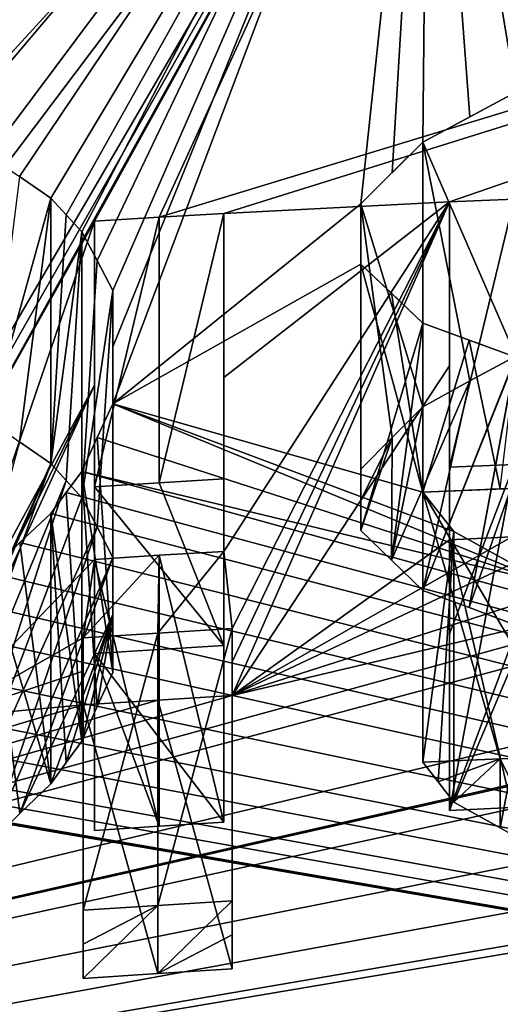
# Model space of a CAD drawing. Header units: millimetres. Extents: x -94 to 254, y 0 to 980.
# Tile 85 of 256: x -2.437 to -1.469, y 857.975 to 859.96. Entities that reach past the tile are written whole.
import ezdxf

# ---------------------------------------------------------------- set-up
doc = ezdxf.new("R2010")
doc.units = ezdxf.units.MM
doc.header["$LTSCALE"] = 65.185185
for name, color, linetype in [('5371', 7, 'CONTINUOUS'), ('5372', 7, 'CONTINUOUS'), ('5415', 7, 'CONTINUOUS'), ('5417', 7, 'CONTINUOUS'), ('5821', 7, 'CONTINUOUS'), ('5826', 7, 'CONTINUOUS'), ('5828', 7, 'CONTINUOUS'), ('5836', 7, 'CONTINUOUS'), ('5860', 7, 'CONTINUOUS'), ('5864', 7, 'CONTINUOUS'), ('5933', 7, 'CONTINUOUS'), ('5934', 7, 'CONTINUOUS'), ('5935', 7, 'CONTINUOUS'), ('5936', 7, 'CONTINUOUS'), ('5937', 7, 'CONTINUOUS'), ('5938', 7, 'CONTINUOUS'), ('5939', 7, 'CONTINUOUS'), ('5940', 7, 'CONTINUOUS'), ('5941', 7, 'CONTINUOUS'), ('5942', 7, 'CONTINUOUS'), ('5956', 7, 'CONTINUOUS'), ('6048', 7, 'CONTINUOUS'), ('6064', 7, 'CONTINUOUS'), ('6065', 7, 'CONTINUOUS'), ('6066', 7, 'CONTINUOUS'), ('6084', 7, 'CONTINUOUS'), ('6085', 7, 'CONTINUOUS'), ('6086', 7, 'CONTINUOUS'), ('6087', 7, 'CONTINUOUS'), ('6108', 7, 'CONTINUOUS'), ('6109', 7, 'CONTINUOUS'), ('6110', 7, 'CONTINUOUS'), ('6111', 7, 'CONTINUOUS'), ('6131', 7, 'CONTINUOUS'), ('6132', 7, 'CONTINUOUS'), ('6133', 7, 'CONTINUOUS'), ('6161', 7, 'CONTINUOUS'), ('6162', 7, 'CONTINUOUS'), ('6163', 7, 'CONTINUOUS'), ('6168', 7, 'CONTINUOUS'), ('6169', 7, 'CONTINUOUS')]:
    doc.layers.add(name, color=color, linetype=linetype)

msp = doc.modelspace()

# ---------------------------------------------------------------- linework, layer by layer
at = {"layer": '5371', "color": 7, "linetype": 'CONTINUOUS', "true_color": 0xe0f2ff}
for points in [[(-3.8112, 865.4265, -7.9301), (-3.6909, 865.5131, -7.9324), (6.62, 849.9738, -7.5255), (-3.8112, 865.4265, -7.9301)], [(6.62, 849.9738, -7.5255), (-3.6909, 865.5131, -7.9324), (6.62, 865.5131, -7.9324), (6.62, 849.9738, -7.5255)], [(-3.4065, 849.9738, -7.5255), (-3.8112, 865.4265, -7.9301), (6.62, 849.9738, -7.5255), (-3.4065, 849.9738, -7.5255)]]:
    msp.add_3dface(points, dxfattribs=at)
at = {"layer": '5372', "color": 7, "linetype": 'CONTINUOUS', "true_color": 0xe0f2ff}
for points in [[(-3.4065, 849.9738, 7.5255), (6.62, 865.5131, 7.9324), (-3.8112, 865.4265, 7.9301), (-3.4065, 849.9738, 7.5255)], [(6.62, 849.9738, 7.5255), (6.62, 865.5131, 7.9324), (-3.4065, 849.9738, 7.5255), (6.62, 849.9738, 7.5255)]]:
    msp.add_3dface(points, dxfattribs=at)
at = {"layer": '5415', "color": 7, "linetype": 'CONTINUOUS', "true_color": 0xe0f2ff}
for points in [[(-3.53, 865.5, 5), (-3.2795, 865.5, 5), (6.77, 849.5, 5), (-3.53, 865.5, 5)], [(-3.53, 849.5, 5), (-3.53, 865.5, 5), (6.77, 849.5, 5), (-3.53, 849.5, 5)], [(-3.2795, 865.5, 5), (6.5195, 865.5, 5), (6.77, 849.5, 5), (-3.2795, 865.5, 5)]]:
    msp.add_3dface(points, dxfattribs=at)
at = {"layer": '5417', "color": 7, "linetype": 'CONTINUOUS', "true_color": 0xe0f2ff}
for points in [[(-3.2795, 865.5, -5), (-3.53, 849.5, -5), (6.5195, 865.5, -5), (-3.2795, 865.5, -5)], [(6.5195, 865.5, -5), (-3.53, 849.5, -5), (6.77, 865.5, -5), (6.5195, 865.5, -5)], [(6.77, 865.5, -5), (-3.53, 849.5, -5), (6.77, 849.5, -5), (6.77, 865.5, -5)]]:
    msp.add_3dface(points, dxfattribs=at)
at = {"layer": '5821', "color": 7, "linetype": 'CONTINUOUS', "true_color": 0xe6e6e6}
for points in [[(-5.3259, 862.3122, 9.3472), (-3.8184, 857.4489, 21.18), (-1.6329, 862.6476, 9.3472), (-5.3259, 862.3122, 9.3472)], [(-5.2246, 862.3262, -9.3472), (-1.572, 862.6501, -9.3472), (-3.8184, 857.4489, -21.18), (-5.2246, 862.3262, -9.3472)], [(-3.8184, 857.4489, -21.18), (-1.572, 862.6501, -9.3472), (3.6721, 857.4489, -21.2059), (-3.8184, 857.4489, -21.18)], [(-3.8184, 857.4489, 21.18), (3.6721, 857.4489, 21.2059), (-1.6329, 862.6476, 9.3472), (-3.8184, 857.4489, 21.18)], [(-1.6329, 862.6476, 9.3472), (3.6721, 857.4489, 21.2059), (2.0857, 862.6257, 9.3472), (-1.6329, 862.6476, 9.3472)], [(-1.572, 862.6501, -9.3472), (2.0865, 862.6256, -9.3472), (3.6721, 857.4489, -21.2059), (-1.572, 862.6501, -9.3472)]]:
    msp.add_3dface(points, dxfattribs=at)
at = {"layer": '5826', "color": 7, "linetype": 'CONTINUOUS', "true_color": 0xe6e6e6}
msp.add_3dface([(10.1, 861.1331, 9.1), (10.1, 859.6935, 9.1), (-3.2103, 860.9613, 9.1), (10.1, 861.1331, 9.1)], dxfattribs=at)
at = {"layer": '5828', "color": 7, "linetype": 'CONTINUOUS', "true_color": 0xe6e6e6}
for points in [[(10.1, 859.6935, -9.1), (-3.1937, 862.3545, -9.1), (-3.2103, 860.9613, -9.1), (10.1, 859.6935, -9.1)], [(10.1, 861.1331, -9.1), (-3.1937, 862.3545, -9.1), (10.1, 859.6935, -9.1), (10.1, 861.1331, -9.1)]]:
    msp.add_3dface(points, dxfattribs=at)
at = {"layer": '5836', "color": 7, "linetype": 'CONTINUOUS', "true_color": 0xe6e6e6}
for points in [[(-1.5562, 860.8742, 9.2512), (-7.2862, 857.0928, 17.2706), (-5.1705, 860.5416, 9.2512), (-1.5562, 860.8742, 9.2512)], [(-7.2862, 857.0928, 17.2706), (-1.5562, 860.8742, 9.2512), (-3.6328, 859.4408, 13.3417), (-7.2862, 857.0928, 17.2706)], [(-1.6136, 860.8717, -9.2512), (-5.2664, 860.5278, -9.2512), (-2.6875, 859.7411, -12.7553), (-1.6136, 860.8717, -9.2512)], [(-3.6328, 859.4408, 13.3417), (-1.5562, 860.8742, 9.2512), (-3.5015, 859.4541, 13.3417), (-3.6328, 859.4408, 13.3417)], [(-3.5015, 859.4541, 13.3417), (-1.5562, 860.8742, 9.2512), (-3.37, 859.4669, 13.3417), (-3.5015, 859.4541, 13.3417)], [(-3.37, 859.4669, 13.3417), (-1.5562, 860.8742, 9.2512), (-3.37, 859.1974, 14.0342), (-3.37, 859.4669, 13.3417)], [(-3.37, 859.1974, 14.0342), (-1.5562, 860.8742, 9.2512), (-3.37, 858.8938, 14.7695), (-3.37, 859.1974, 14.0342)], [(-3.37, 858.8938, 14.7695), (-1.5562, 860.8742, 9.2512), (-3.0236, 858.9257, 14.7695), (-3.37, 858.8938, 14.7695)], [(-3.0236, 858.9257, 14.7695), (-1.5562, 860.8742, 9.2512), (-2.6763, 858.9541, 14.7695), (-3.0236, 858.9257, 14.7695)], [(-2.5939, 859.7136, -12.8509), (-1.6136, 860.8717, -9.2512), (-2.6875, 859.7411, -12.7553), (-2.5939, 859.7136, -12.8509)], [(-2.6763, 858.9541, 14.7695), (-1.5562, 860.8742, 9.2512), (-2.6763, 858.9067, 14.8808), (-2.6763, 858.9541, 14.7695)], [(-2.6763, 858.9067, 14.8808), (-1.5562, 860.8742, 9.2512), (-2.6763, 858.8589, 14.9919), (-2.6763, 858.9067, 14.8808)], [(-2.6763, 858.8589, 14.9919), (-1.5562, 860.8742, 9.2512), (-2.2869, 859.5535, 13.3417), (-2.6763, 858.8589, 14.9919)], [(-2.5, 859.6856, -12.9468), (-1.6136, 860.8717, -9.2512), (-2.5939, 859.7136, -12.8509), (-2.5, 859.6856, -12.9468)], [(-2.4379, 859.6434, -13.0737), (-1.6136, 860.8717, -9.2512), (-2.5, 859.6856, -12.9468), (-2.4379, 859.6434, -13.0737)], [(-2.375, 859.6001, -13.2021), (-1.6136, 860.8717, -9.2512), (-2.4379, 859.6434, -13.0737), (-2.375, 859.6001, -13.2021)], [(-2.3439, 859.5665, -13.2973), (-1.6136, 860.8717, -9.2512), (-2.375, 859.6001, -13.2021), (-2.3439, 859.5665, -13.2973)], [(-2.3125, 859.5323, -13.3936), (-1.6136, 860.8717, -9.2512), (-2.3439, 859.5665, -13.2973), (-2.3125, 859.5323, -13.3936)], [(-2.2816, 859.4741, -13.5516), (-1.6136, 860.8717, -9.2512), (-2.3125, 859.5323, -13.3936), (-2.2816, 859.4741, -13.5516)], [(-2.2869, 859.5535, 13.3417), (-1.5562, 860.8742, 9.2512), (-2.1566, 859.5617, 13.3417), (-2.2869, 859.5535, 13.3417)], [(-2.25, 859.4138, -13.7128), (-1.6136, 860.8717, -9.2512), (-2.2816, 859.4741, -13.5516), (-2.25, 859.4138, -13.7128)], [(-1.75, 859.5887, -13.3298), (-1.6136, 860.8717, -9.2512), (-2.25, 859.185, -14.2872), (-1.75, 859.5887, -13.3298)], [(-2.25, 859.185, -14.2872), (-1.6136, 860.8717, -9.2512), (-2.25, 859.3006, -14.0005), (-2.25, 859.185, -14.2872)], [(-2.25, 859.3006, -14.0005), (-1.6136, 860.8717, -9.2512), (-2.25, 859.4138, -13.7128), (-2.25, 859.3006, -14.0005)], [(-1.5562, 860.8742, 9.2512), (2.0654, 860.8491, 9.2512), (-2.1566, 859.5617, 13.3417), (-1.5562, 860.8742, 9.2512)], [(-1.687, 859.6518, -13.1689), (-1.6136, 860.8717, -9.2512), (-1.75, 859.5887, -13.3298), (-1.687, 859.6518, -13.1689)], [(-1.625, 859.713, -13.0106), (-1.6136, 860.8717, -9.2512), (-1.687, 859.6518, -13.1689), (-1.625, 859.713, -13.0106)], [(-1.5304, 859.7641, -12.8818), (-1.6136, 860.8717, -9.2512), (-1.625, 859.713, -13.0106), (-1.5304, 859.7641, -12.8818)], [(2.0644, 860.8491, -9.2512), (-1.6136, 860.8717, -9.2512), (2.625, 859.8138, -12.5638), (2.0644, 860.8491, -9.2512)], [(2.625, 859.8138, -12.5638), (-1.6136, 860.8717, -9.2512), (2.4687, 859.8362, -12.5319), (2.625, 859.8138, -12.5638)], [(2.4687, 859.8362, -12.5319), (-1.6136, 860.8717, -9.2512), (2.3125, 859.8579, -12.5), (2.4687, 859.8362, -12.5319)], [(2.3125, 859.8579, -12.5), (-1.6136, 860.8717, -9.2512), (2.1251, 859.8695, -12.5), (2.3125, 859.8579, -12.5)], [(2.1251, 859.8695, -12.5), (-1.6136, 860.8717, -9.2512), (1.9375, 859.8802, -12.5), (2.1251, 859.8695, -12.5)], [(1.9375, 859.8802, -12.5), (-1.6136, 860.8717, -9.2512), (1.7812, 859.8771, -12.5319), (1.9375, 859.8802, -12.5)], [(1.7812, 859.8771, -12.5319), (-1.6136, 860.8717, -9.2512), (1.625, 859.8734, -12.5638), (1.7812, 859.8771, -12.5319)], [(1.625, 859.8734, -12.5638), (-1.6136, 860.8717, -9.2512), (1.4688, 859.8463, -12.6595), (1.625, 859.8734, -12.5638)], [(1.4688, 859.8463, -12.6595), (-1.6136, 860.8717, -9.2512), (1.3125, 859.8183, -12.7553), (1.4688, 859.8463, -12.6595)], [(1.3125, 859.8183, -12.7553), (-1.6136, 860.8717, -9.2512), (1.219, 859.7873, -12.8508), (1.3125, 859.8183, -12.7553)], [(1.219, 859.7873, -12.8508), (-1.6136, 860.8717, -9.2512), (1.125, 859.7556, -12.9468), (1.219, 859.7873, -12.8508)], [(1.125, 859.7556, -12.9468), (-1.6136, 860.8717, -9.2512), (1.0632, 859.6997, -13.1047), (1.125, 859.7556, -12.9468)], [(1.0632, 859.6997, -13.1047), (-1.6136, 860.8717, -9.2512), (1, 859.6417, -13.266), (1.0632, 859.6997, -13.1047)], [(1, 859.6417, -13.266), (-1.6136, 860.8717, -9.2512), (1, 859.6057, -13.3618), (1, 859.6417, -13.266)], [(1, 859.6057, -13.3618), (-1.6136, 860.8717, -9.2512), (1, 859.5695, -13.4574), (1, 859.6057, -13.3618)], [(1, 859.5695, -13.4574), (-1.6136, 860.8717, -9.2512), (0.218, 859.7962, -12.882), (1, 859.5695, -13.4574)], [(0.218, 859.7962, -12.882), (-1.6136, 860.8717, -9.2512), (0.125, 859.8422, -12.7553), (0.218, 859.7962, -12.882)], [(0.125, 859.8422, -12.7553), (-1.6136, 860.8717, -9.2512), (-0.0315, 859.8766, -12.6594), (0.125, 859.8422, -12.7553)], [(-0.0315, 859.8766, -12.6594), (-1.6136, 860.8717, -9.2512), (-0.1875, 859.9098, -12.5638), (-0.0315, 859.8766, -12.6594)], [(-0.1875, 859.9098, -12.5638), (-1.6136, 860.8717, -9.2512), (-0.3437, 859.9199, -12.5319), (-0.1875, 859.9098, -12.5638)], [(-0.3437, 859.9199, -12.5319), (-1.6136, 860.8717, -9.2512), (-0.5, 859.9292, -12.5), (-0.3437, 859.9199, -12.5319)], [(-0.5, 859.9292, -12.5), (-1.6136, 860.8717, -9.2512), (-0.6563, 859.9267, -12.5), (-0.5, 859.9292, -12.5)], [(-0.6563, 859.9267, -12.5), (-1.6136, 860.8717, -9.2512), (-0.8125, 859.9235, -12.5), (-0.6563, 859.9267, -12.5)], [(-0.8125, 859.9235, -12.5), (-1.6136, 860.8717, -9.2512), (-0.9688, 859.9084, -12.5319), (-0.8125, 859.9235, -12.5)], [(-0.9688, 859.9084, -12.5319), (-1.6136, 860.8717, -9.2512), (-1.125, 859.8926, -12.5638), (-0.9688, 859.9084, -12.5319)], [(-1.125, 859.8926, -12.5638), (-1.6136, 860.8717, -9.2512), (-1.2807, 859.8537, -12.6593), (-1.125, 859.8926, -12.5638)], [(-1.2807, 859.8537, -12.6593), (-1.6136, 860.8717, -9.2512), (-1.4375, 859.8135, -12.7553), (-1.2807, 859.8537, -12.6593)], [(-1.4375, 859.8135, -12.7553), (-1.6136, 860.8717, -9.2512), (-1.5304, 859.7641, -12.8818), (-1.4375, 859.8135, -12.7553)], [(-2.1566, 859.5617, 13.3417), (2.0654, 860.8491, 9.2512), (-2.0263, 859.5694, 13.3417), (-2.1566, 859.5617, 13.3417)], [(-2.0263, 859.5694, 13.3417), (2.0654, 860.8491, 9.2512), (-1.5709, 859.5926, 13.3415), (-2.0263, 859.5694, 13.3417)], [(-1.5709, 859.5926, 13.3415), (2.0654, 860.8491, 9.2512), (-1.4406, 859.5982, 13.3415), (-1.5709, 859.5926, 13.3415)], [(-1.75, 859.4669, -13.6489), (-1.75, 859.5887, -13.3298), (-2.25, 859.185, -14.2872), (-1.75, 859.4669, -13.6489)], [(-2.0092, 858.732, 15.3843), (-2.0263, 858.8878, 15.027), (-1.5709, 859.5926, 13.3415), (-2.0092, 858.732, 15.3843)], [(-2.0263, 859.2387, 14.1885), (-2.0263, 859.5694, 13.3417), (-1.5709, 859.5926, 13.3415), (-2.0263, 859.2387, 14.1885)], [(-2.0263, 858.8878, 15.027), (-2.0263, 859.2387, 14.1885), (-1.5709, 859.5926, 13.3415), (-2.0263, 858.8878, 15.027)], [(-2.0092, 858.5969, 15.6843), (-2.0092, 858.6648, 15.5344), (-1.5709, 859.5926, 13.3415), (-2.0092, 858.5969, 15.6843)], [(-1.5709, 859.2622, 14.1882), (-2.0092, 858.5969, 15.6843), (-1.5709, 859.5926, 13.3415), (-1.5709, 859.2622, 14.1882)], [(-2.0092, 858.6648, 15.5344), (-2.0092, 858.732, 15.3843), (-1.5709, 859.5926, 13.3415), (-2.0092, 858.6648, 15.5344)], [(-2.5933, 858.6569, 15.4651), (-2.6763, 858.8589, 14.9919), (-2.2869, 859.5535, 13.3417), (-2.5933, 858.6569, 15.4651)], [(-2.2869, 859.2227, 14.1885), (-2.5933, 858.6569, 15.4651), (-2.2869, 859.5535, 13.3417), (-2.2869, 859.2227, 14.1885)], [(-1.625, 859.0071, -14.7979), (-1.75, 859.4669, -13.6489), (-2.25, 859.185, -14.2872), (-1.625, 859.0071, -14.7979)], [(-1.75, 859.4669, -13.6489), (-1.625, 859.0071, -14.7979), (-1.6881, 859.4084, -13.807), (-1.75, 859.4669, -13.6489)], [(-1.625, 859.0071, -14.7979), (-1.625, 859.3479, -13.9681), (-1.6881, 859.4084, -13.807), (-1.625, 859.0071, -14.7979)], [(-1.5315, 859.314, -14.0636), (-1.625, 859.3479, -13.9681), (-1.625, 859.0071, -14.7979), (-1.5315, 859.314, -14.0636)], [(-1.4688, 859.014, -14.7979), (-1.5315, 859.314, -14.0636), (-1.625, 859.0071, -14.7979), (-1.4688, 859.014, -14.7979)], [(-1.4375, 859.2794, -14.1596), (-1.5315, 859.314, -14.0636), (-1.4688, 859.014, -14.7979), (-1.4375, 859.2794, -14.1596)], [(-1.5709, 858.9114, 15.0268), (-2.0092, 858.5969, 15.6843), (-1.5709, 859.2622, 14.1882), (-1.5709, 858.9114, 15.0268)], [(-2.5933, 858.6047, 15.5812), (-2.5933, 858.6569, 15.4651), (-2.2869, 859.2227, 14.1885), (-2.5933, 858.6047, 15.5812)], [(-2.5933, 858.552, 15.6971), (-2.5933, 858.6047, 15.5812), (-2.2869, 859.2227, 14.1885), (-2.5933, 858.552, 15.6971)], [(-2.2869, 858.8716, 15.027), (-2.5933, 858.552, 15.6971), (-2.2869, 859.2227, 14.1885), (-2.2869, 858.8716, 15.027)], [(-1.375, 858.8247, -15.2447), (-2.25, 859.185, -14.2872), (-2.2813, 859.1173, -14.447), (-1.375, 858.8247, -15.2447)], [(-1.5625, 858.928, -14.9894), (-1.625, 859.0071, -14.7979), (-2.25, 859.185, -14.2872), (-1.5625, 858.928, -14.9894)], [(-1.375, 858.8247, -15.2447), (-1.5625, 858.928, -14.9894), (-2.25, 859.185, -14.2872), (-1.375, 858.8247, -15.2447)], [(-2.3125, 859.049, -14.6064), (-1.375, 858.8247, -15.2447), (-2.2813, 859.1173, -14.447), (-2.3125, 859.049, -14.6064)], [(-7.2862, 857.0928, 17.2706), (1.0743, 858.9904, 14.887), (1.6294, 859.0406, 14.7182), (-7.2862, 857.0928, 17.2706)], [(1.9161, 858.9211, 14.9642), (-7.2862, 857.0928, 17.2706), (1.6294, 859.0406, 14.7182), (1.9161, 858.9211, 14.9642)], [(-2.3438, 859.0066, -14.7022), (4.7726, 857.0928, -18.1269), (-2.3125, 859.049, -14.6064), (-2.3438, 859.0066, -14.7022)], [(4.7726, 857.0928, -18.1269), (-1.375, 858.8247, -15.2447), (-2.3125, 859.049, -14.6064), (4.7726, 857.0928, -18.1269)], [(1.0743, 858.9904, 14.887), (-7.2862, 857.0928, 17.2706), (0.8086, 858.9262, 15.053), (1.0743, 858.9904, 14.887)], [(-2.375, 858.964, -14.7979), (4.7726, 857.0928, -18.1269), (-2.3438, 859.0066, -14.7022), (-2.375, 858.964, -14.7979)], [(-2.4371, 858.9055, -14.9247), (4.7726, 857.0928, -18.1269), (-2.375, 858.964, -14.7979), (-2.4371, 858.9055, -14.9247)], [(0.3739, 858.9313, 15.0582), (-7.2862, 857.0928, 17.2706), (-0.3509, 858.9484, 15.0193), (0.3739, 858.9313, 15.0582)], [(-0.3509, 858.9484, 15.0193), (-7.2862, 857.0928, 17.2706), (-0.6485, 858.9183, 15.0789), (-0.3509, 858.9484, 15.0193)], [(0.8086, 858.9262, 15.053), (-7.2862, 857.0928, 17.2706), (0.3739, 858.9313, 15.0582), (0.8086, 858.9262, 15.053)], [(-0.6485, 858.9183, 15.0789), (-2.0092, 858.5969, 15.6843), (-0.9481, 858.9375, 15.0188), (-0.6485, 858.9183, 15.0789)], [(-0.9481, 858.9375, 15.0188), (-2.0092, 858.5969, 15.6843), (-1.3198, 858.9219, 15.0268), (-0.9481, 858.9375, 15.0188)], [(2.3238, 858.85, 15.0711), (-7.2862, 857.0928, 17.2706), (1.9161, 858.9211, 14.9642), (2.3238, 858.85, 15.0711)], [(-7.2862, 857.0928, 17.2706), (-2.0092, 858.5969, 15.6843), (-0.6485, 858.9183, 15.0789), (-7.2862, 857.0928, 17.2706)], [(-1.3198, 858.9219, 15.0268), (-2.0092, 858.5969, 15.6843), (-1.4454, 858.9169, 15.0268), (-1.3198, 858.9219, 15.0268)], [(-2.0092, 858.5969, 15.6843), (-1.5709, 858.9114, 15.0268), (-1.4454, 858.9169, 15.0268), (-2.0092, 858.5969, 15.6843)], [(-2.5, 858.8455, -15.0532), (4.7726, 857.0928, -18.1269), (-2.4371, 858.9055, -14.9247), (-2.5, 858.8455, -15.0532)], [(-2.3093, 858.7132, 15.3843), (-2.5933, 858.552, 15.6971), (-2.2869, 858.8716, 15.027), (-2.3093, 858.7132, 15.3843)], [(-2.1593, 858.7229, 15.3843), (-2.3093, 858.7132, 15.3843), (-2.1566, 858.8799, 15.027), (-2.1593, 858.7229, 15.3843)], [(-2.3093, 858.7132, 15.3843), (-2.2869, 858.8716, 15.027), (-2.1566, 858.8799, 15.027), (-2.3093, 858.7132, 15.3843)], [(-2.0092, 858.732, 15.3843), (-2.1593, 858.7229, 15.3843), (-2.0263, 858.8878, 15.027), (-2.0092, 858.732, 15.3843)], [(-2.0263, 858.8878, 15.027), (-2.1593, 858.7229, 15.3843), (-2.1566, 858.8799, 15.027), (-2.0263, 858.8878, 15.027)], [(2.7755, 858.8186, 15.067), (-7.2862, 857.0928, 17.2706), (2.3238, 858.85, 15.0711), (2.7755, 858.8186, 15.067)], [(3.0655, 858.8399, 14.9612), (-7.2862, 857.0928, 17.2706), (2.7755, 858.8186, 15.067), (3.0655, 858.8399, 14.9612)], [(-7.2862, 857.0928, 17.2706), (3.0655, 858.8399, 14.9612), (3.803, 858.4444, 15.686), (-7.2862, 857.0928, 17.2706)], [(-2.5932, 858.7972, -15.1484), (4.7726, 857.0928, -18.1269), (-2.5, 858.8455, -15.0532), (-2.5932, 858.7972, -15.1484)], [(-2.6875, 858.7477, -15.2447), (4.7726, 857.0928, -18.1269), (-2.5932, 858.7972, -15.1484), (-2.6875, 858.7477, -15.2447)], [(-2.8432, 858.6931, -15.3401), (4.7726, 857.0928, -18.1269), (-2.6875, 858.7477, -15.2447), (-2.8432, 858.6931, -15.3401)], [(-2.3093, 858.646, 15.5344), (-2.5933, 858.552, 15.6971), (-2.3093, 858.7132, 15.3843), (-2.3093, 858.646, 15.5344)], [(-3, 858.6369, -15.4362), (4.7726, 857.0928, -18.1269), (-2.8432, 858.6931, -15.3401), (-3, 858.6369, -15.4362)], [(-3.1875, 858.6058, -15.4681), (4.7726, 857.0928, -18.1269), (-3, 858.6369, -15.4362), (-3.1875, 858.6058, -15.4681)], [(-2.3093, 858.5781, 15.6843), (-2.5933, 858.552, 15.6971), (-2.3093, 858.646, 15.5344), (-2.3093, 858.5781, 15.6843)], [(-7.2862, 857.0928, -17.2706), (4.7726, 857.0928, -18.1269), (-4.0625, 858.6133, -15.2447), (-7.2862, 857.0928, -17.2706)], [(-4.0625, 858.6133, -15.2447), (4.7726, 857.0928, -18.1269), (-3.9062, 858.5889, -15.3405), (-4.0625, 858.6133, -15.2447)], [(-2.0092, 858.5969, 15.6843), (-7.2862, 857.0928, 17.2706), (-2.1593, 858.5878, 15.6843), (-2.0092, 858.5969, 15.6843)], [(-3.375, 858.5736, -15.5), (4.7726, 857.0928, -18.1269), (-3.1875, 858.6058, -15.4681), (-3.375, 858.5736, -15.5)], [(-2.1593, 858.5878, 15.6843), (-7.2862, 857.0928, 17.2706), (-2.3093, 858.5781, 15.6843), (-2.1593, 858.5878, 15.6843)], [(-7.2862, 857.0928, 17.2706), (-2.5933, 858.552, 15.6971), (-2.3093, 858.5781, 15.6843), (-7.2862, 857.0928, 17.2706)], [(-3.9062, 858.5889, -15.3405), (4.7726, 857.0928, -18.1269), (-3.75, 858.5634, -15.4362), (-3.9062, 858.5889, -15.3405)], [(-3.5625, 858.569, -15.4681), (4.7726, 857.0928, -18.1269), (-3.375, 858.5736, -15.5), (-3.5625, 858.569, -15.4681)], [(-3.75, 858.5634, -15.4362), (4.7726, 857.0928, -18.1269), (-3.5625, 858.569, -15.4681), (-3.75, 858.5634, -15.4362)], [(3.9323, 858.4298, 15.686), (-7.2862, 857.0928, 17.2706), (3.803, 858.4444, 15.686), (3.9323, 858.4298, 15.686)], [(4.0616, 858.4147, 15.686), (-7.2862, 857.0928, 17.2706), (3.9323, 858.4298, 15.686), (4.0616, 858.4147, 15.686)], [(4.7726, 857.0928, 18.1269), (-7.2862, 857.0928, 17.2706), (4.0616, 858.4147, 15.686), (4.7726, 857.0928, 18.1269)]]:
    msp.add_3dface(points, dxfattribs=at)
at = {"layer": '5860', "color": 7, "linetype": 'CONTINUOUS', "true_color": 0xe6e6e6}
for points in [[(10.1, 859.6935, -9.1), (-3.2103, 860.9613, -9.1), (10.0664, 859.5753, -9.1423), (10.1, 859.6935, -9.1)], [(-3.2103, 860.9613, -9.1), (2.0644, 860.8491, -9.2512), (10.047, 859.507, -9.2512), (-3.2103, 860.9613, -9.1)], [(-3.2103, 860.9613, -9.1), (10.047, 859.507, -9.2512), (10.0664, 859.5753, -9.1423), (-3.2103, 860.9613, -9.1)]]:
    msp.add_3dface(points, dxfattribs=at)
at = {"layer": '5864', "color": 7, "linetype": 'CONTINUOUS', "true_color": 0xe6e6e6}
for points in [[(-3.2103, 860.9613, 9.1), (10.1, 859.6935, 9.1), (-1.5562, 860.8742, 9.2512), (-3.2103, 860.9613, 9.1)], [(10.1, 859.6935, 9.1), (2.0654, 860.8491, 9.2512), (-1.5562, 860.8742, 9.2512), (10.1, 859.6935, 9.1)]]:
    msp.add_3dface(points, dxfattribs=at)
at = {"layer": '5933', "color": 7, "linetype": 'CONTINUOUS', "true_color": 0xe6e6e6}
for points in [[(-2.0092, 858.5969, 15.6843), (-2.1593, 858.5878, 15.6843), (-2.0092, 858.0459, 15.6843), (-2.0092, 858.5969, 15.6843)], [(-2.1593, 858.5878, 15.6843), (-2.3093, 858.5781, 15.6843), (-2.1593, 858.0367, 15.6843), (-2.1593, 858.5878, 15.6843)], [(-2.3093, 858.5781, 15.6843), (-2.3093, 858.0268, 15.6843), (-2.1593, 858.0367, 15.6843), (-2.3093, 858.5781, 15.6843)], [(-2.0092, 858.0459, 15.6843), (-2.1593, 858.5878, 15.6843), (-2.1593, 858.0367, 15.6843), (-2.0092, 858.0459, 15.6843)]]:
    msp.add_3dface(points, dxfattribs=at)
at = {"layer": '5934', "color": 7, "linetype": 'CONTINUOUS', "true_color": 0xe6e6e6}
for points in [[(-2.3093, 858.646, 15.5344), (-2.3093, 858.7132, 15.3843), (-2.3093, 858.0958, 15.5344), (-2.3093, 858.646, 15.5344)], [(-2.3093, 858.7132, 15.3843), (-2.3093, 858.1642, 15.3843), (-2.3093, 858.0958, 15.5344), (-2.3093, 858.7132, 15.3843)], [(-2.3093, 858.5781, 15.6843), (-2.3093, 858.646, 15.5344), (-2.3093, 858.0268, 15.6843), (-2.3093, 858.5781, 15.6843)], [(-2.3093, 858.0268, 15.6843), (-2.3093, 858.646, 15.5344), (-2.3093, 858.0958, 15.5344), (-2.3093, 858.0268, 15.6843)]]:
    msp.add_3dface(points, dxfattribs=at)
at = {"layer": '5935', "color": 7, "linetype": 'CONTINUOUS', "true_color": 0xe6e6e6}
for points in [[(-2.3093, 858.7132, 15.3843), (-2.1593, 858.7229, 15.3843), (-2.3093, 858.1642, 15.3843), (-2.3093, 858.7132, 15.3843)], [(-2.3093, 858.1642, 15.3843), (-2.1593, 858.7229, 15.3843), (-2.1593, 858.174, 15.3843), (-2.3093, 858.1642, 15.3843)], [(-2.1593, 858.7229, 15.3843), (-2.0092, 858.732, 15.3843), (-2.1593, 858.174, 15.3843), (-2.1593, 858.7229, 15.3843)], [(-2.0092, 858.732, 15.3843), (-2.0092, 858.1832, 15.3843), (-2.1593, 858.174, 15.3843), (-2.0092, 858.732, 15.3843)]]:
    msp.add_3dface(points, dxfattribs=at)
at = {"layer": '5936', "color": 7, "linetype": 'CONTINUOUS', "true_color": 0xe6e6e6}
for points in [[(-2.0092, 858.732, 15.3843), (-2.0092, 858.6648, 15.5344), (-2.0092, 858.1832, 15.3843), (-2.0092, 858.732, 15.3843)], [(-2.0092, 858.6648, 15.5344), (-2.0092, 858.5969, 15.6843), (-2.0092, 858.1149, 15.5344), (-2.0092, 858.6648, 15.5344)], [(-2.0092, 858.1832, 15.3843), (-2.0092, 858.6648, 15.5344), (-2.0092, 858.1149, 15.5344), (-2.0092, 858.1832, 15.3843)], [(-2.0092, 858.5969, 15.6843), (-2.0092, 858.0459, 15.6843), (-2.0092, 858.1149, 15.5344), (-2.0092, 858.5969, 15.6843)]]:
    msp.add_3dface(points, dxfattribs=at)
at = {"layer": '5937', "color": 7, "linetype": 'CONTINUOUS', "true_color": 0xe6e6e6}
for points in [[(-2.2869, 859.2227, 14.1885), (-2.2869, 859.5535, 13.3417), (-2.2869, 858.6817, 14.1886), (-2.2869, 859.2227, 14.1885)], [(-2.2869, 858.6817, 14.1886), (-2.2869, 859.5535, 13.3417), (-2.2869, 859.0177, 13.3417), (-2.2869, 858.6817, 14.1886)], [(-2.2869, 858.8716, 15.027), (-2.2869, 859.2227, 14.1885), (-2.2869, 858.325, 15.027), (-2.2869, 858.8716, 15.027)], [(-2.2869, 858.325, 15.027), (-2.2869, 859.2227, 14.1885), (-2.2869, 858.6817, 14.1886), (-2.2869, 858.325, 15.027)]]:
    msp.add_3dface(points, dxfattribs=at)
at = {"layer": '5938', "color": 7, "linetype": 'CONTINUOUS', "true_color": 0xe6e6e6}
for points in [[(-2.1566, 859.5617, 13.3417), (-2.0263, 859.5694, 13.3417), (-2.1566, 859.026, 13.3417), (-2.1566, 859.5617, 13.3417)], [(-2.0263, 859.5694, 13.3417), (-2.0263, 859.0338, 13.3417), (-2.1566, 859.026, 13.3417), (-2.0263, 859.5694, 13.3417)], [(-2.2869, 859.5535, 13.3417), (-2.1566, 859.5617, 13.3417), (-2.2869, 859.0177, 13.3417), (-2.2869, 859.5535, 13.3417)], [(-2.2869, 859.0177, 13.3417), (-2.1566, 859.5617, 13.3417), (-2.1566, 859.026, 13.3417), (-2.2869, 859.0177, 13.3417)]]:
    msp.add_3dface(points, dxfattribs=at)
at = {"layer": '5939', "color": 7, "linetype": 'CONTINUOUS', "true_color": 0xe6e6e6}
for points in [[(-2.0263, 859.5694, 13.3417), (-2.0263, 859.2387, 14.1885), (-2.0263, 859.0338, 13.3417), (-2.0263, 859.5694, 13.3417)], [(-2.0263, 859.2387, 14.1885), (-2.0263, 858.8878, 15.027), (-2.0263, 858.6979, 14.1886), (-2.0263, 859.2387, 14.1885)], [(-2.0263, 859.0338, 13.3417), (-2.0263, 859.2387, 14.1885), (-2.0263, 858.6979, 14.1886), (-2.0263, 859.0338, 13.3417)], [(-2.0263, 858.6979, 14.1886), (-2.0263, 858.8878, 15.027), (-2.0263, 858.3415, 15.027), (-2.0263, 858.6979, 14.1886)]]:
    msp.add_3dface(points, dxfattribs=at)
at = {"layer": '5940', "color": 7, "linetype": 'CONTINUOUS', "true_color": 0xe6e6e6}
for points in [[(-2.1566, 858.8799, 15.027), (-2.2869, 858.8716, 15.027), (-2.1566, 858.3335, 15.027), (-2.1566, 858.8799, 15.027)], [(-2.2869, 858.8716, 15.027), (-2.2869, 858.325, 15.027), (-2.1566, 858.3335, 15.027), (-2.2869, 858.8716, 15.027)], [(-2.0263, 858.8878, 15.027), (-2.1566, 858.8799, 15.027), (-2.0263, 858.3415, 15.027), (-2.0263, 858.8878, 15.027)], [(-2.0263, 858.3415, 15.027), (-2.1566, 858.8799, 15.027), (-2.1566, 858.3335, 15.027), (-2.0263, 858.3415, 15.027)]]:
    msp.add_3dface(points, dxfattribs=at)
at = {"layer": '5941', "color": 7, "linetype": 'CONTINUOUS', "true_color": 0xe6e6e6}
for points in [[(-1.5709, 859.2622, 14.1882), (-1.5709, 859.5926, 13.3415), (-1.5709, 858.7217, 14.1884), (-1.5709, 859.2622, 14.1882)], [(-1.5709, 858.7217, 14.1884), (-1.5709, 859.5926, 13.3415), (-1.5709, 859.0574, 13.3415), (-1.5709, 858.7217, 14.1884)], [(-1.5709, 858.9114, 15.0268), (-1.5709, 859.2622, 14.1882), (-1.5709, 858.3655, 15.0268), (-1.5709, 858.9114, 15.0268)], [(-1.5709, 858.3655, 15.0268), (-1.5709, 859.2622, 14.1882), (-1.5709, 858.7217, 14.1884), (-1.5709, 858.3655, 15.0268)]]:
    msp.add_3dface(points, dxfattribs=at)
at = {"layer": '5942', "color": 7, "linetype": 'CONTINUOUS', "true_color": 0xe6e6e6}
for points in [[(-1.5709, 859.5926, 13.3415), (-1.4406, 859.5982, 13.3415), (-1.5709, 859.0574, 13.3415), (-1.5709, 859.5926, 13.3415)], [(-1.5709, 859.0574, 13.3415), (-1.4406, 859.5982, 13.3415), (-1.4406, 859.063, 13.3415), (-1.5709, 859.0574, 13.3415)]]:
    msp.add_3dface(points, dxfattribs=at)
at = {"layer": '5956', "color": 7, "linetype": 'CONTINUOUS', "true_color": 0xe6e6e6}
for points in [[(-1.4454, 858.9169, 15.0268), (-1.5709, 858.9114, 15.0268), (-1.4454, 858.3711, 15.0268), (-1.4454, 858.9169, 15.0268)], [(-1.5709, 858.9114, 15.0268), (-1.5709, 858.3655, 15.0268), (-1.4454, 858.3711, 15.0268), (-1.5709, 858.9114, 15.0268)]]:
    msp.add_3dface(points, dxfattribs=at)
at = {"layer": '6048', "color": 7, "linetype": 'CONTINUOUS', "true_color": 0xe6e6e6}
for points in [[(-1.625, 859.3479, -13.9681), (-1.5315, 859.314, -14.0636), (-1.4375, 859.2794, -14.1596), (-1.625, 859.3479, -13.9681)], [(-1.625, 859.3479, -13.9681), (-1.4375, 859.2794, -14.1596), (-1.625, 858.8089, -13.9681), (-1.625, 859.3479, -13.9681)], [(-1.625, 858.8089, -13.9681), (-1.4375, 859.2794, -14.1596), (-1.5315, 858.7745, -14.0636), (-1.625, 858.8089, -13.9681)], [(-1.5315, 858.7745, -14.0636), (-1.4375, 859.2794, -14.1596), (-1.4375, 858.7393, -14.1596), (-1.5315, 858.7745, -14.0636)]]:
    msp.add_3dface(points, dxfattribs=at)
at = {"layer": '6064', "color": 7, "linetype": 'CONTINUOUS', "true_color": 0xe6e6e6}
for points in [[(-1.3125, 859.0202, -14.7979), (-1.4688, 859.014, -14.7979), (-1.625, 859.0071, -14.7979), (-1.3125, 859.0202, -14.7979)], [(-1.3125, 859.0202, -14.7979), (-1.625, 859.0071, -14.7979), (-1.3125, 858.476, -14.7979), (-1.3125, 859.0202, -14.7979)], [(-1.3125, 858.476, -14.7979), (-1.625, 859.0071, -14.7979), (-1.4688, 858.4697, -14.7979), (-1.3125, 858.476, -14.7979)], [(-1.4688, 858.4697, -14.7979), (-1.625, 859.0071, -14.7979), (-1.625, 858.4627, -14.7979), (-1.4688, 858.4697, -14.7979)]]:
    msp.add_3dface(points, dxfattribs=at)
at = {"layer": '6065', "color": 7, "linetype": 'CONTINUOUS', "true_color": 0xe6e6e6}
for points in [[(-1.625, 859.0071, -14.7979), (-1.5625, 858.928, -14.9894), (-1.625, 858.4627, -14.7979), (-1.625, 859.0071, -14.7979)], [(-1.625, 858.4627, -14.7979), (-1.5625, 858.928, -14.9894), (-1.5939, 858.4229, -14.8931), (-1.625, 858.4627, -14.7979)], [(-1.5939, 858.4229, -14.8931), (-1.5625, 858.928, -14.9894), (-1.5625, 858.3823, -14.9894), (-1.5939, 858.4229, -14.8931)]]:
    msp.add_3dface(points, dxfattribs=at)
at = {"layer": '6066', "color": 7, "linetype": 'CONTINUOUS', "true_color": 0xe6e6e6}
for points in [[(-1.5625, 858.928, -14.9894), (-1.375, 858.8247, -15.2447), (-1.5625, 858.3823, -14.9894), (-1.5625, 858.928, -14.9894)], [(-1.5625, 858.3823, -14.9894), (-1.375, 858.8247, -15.2447), (-1.4692, 858.3306, -15.1164), (-1.5625, 858.3823, -14.9894)], [(-1.4692, 858.3306, -15.1164), (-1.375, 858.8247, -15.2447), (-1.375, 858.2774, -15.2447), (-1.4692, 858.3306, -15.1164)]]:
    msp.add_3dface(points, dxfattribs=at)
at = {"layer": '6084', "color": 7, "linetype": 'CONTINUOUS', "true_color": 0xe6e6e6}
for points in [[(-1.4375, 859.8135, -12.7553), (-1.5304, 859.7641, -12.8818), (-1.625, 859.713, -13.0106), (-1.4375, 859.8135, -12.7553)], [(-1.4375, 859.8135, -12.7553), (-1.625, 859.713, -13.0106), (-1.4375, 859.2816, -12.7553), (-1.4375, 859.8135, -12.7553)], [(-1.4375, 859.2816, -12.7553), (-1.625, 859.713, -13.0106), (-1.5304, 859.2315, -12.8818), (-1.4375, 859.2816, -12.7553)], [(-1.5304, 859.2315, -12.8818), (-1.625, 859.713, -13.0106), (-1.625, 859.1796, -13.0106), (-1.5304, 859.2315, -12.8818)]]:
    msp.add_3dface(points, dxfattribs=at)
at = {"layer": '6085', "color": 7, "linetype": 'CONTINUOUS', "true_color": 0xe6e6e6}
for points in [[(-1.625, 859.713, -13.0106), (-1.687, 859.6518, -13.1689), (-1.75, 859.5887, -13.3298), (-1.625, 859.713, -13.0106)], [(-1.625, 859.713, -13.0106), (-1.75, 859.5887, -13.3298), (-1.625, 859.1796, -13.0106), (-1.625, 859.713, -13.0106)], [(-1.625, 859.1796, -13.0106), (-1.75, 859.5887, -13.3298), (-1.687, 859.1175, -13.1689), (-1.625, 859.1796, -13.0106)], [(-1.687, 859.1175, -13.1689), (-1.75, 859.5887, -13.3298), (-1.75, 859.0533, -13.3298), (-1.687, 859.1175, -13.1689)]]:
    msp.add_3dface(points, dxfattribs=at)
at = {"layer": '6086', "color": 7, "linetype": 'CONTINUOUS', "true_color": 0xe6e6e6}
for points in [[(-1.75, 859.5887, -13.3298), (-1.75, 859.4669, -13.6489), (-1.75, 859.0533, -13.3298), (-1.75, 859.5887, -13.3298)], [(-1.75, 859.0533, -13.3298), (-1.75, 859.4669, -13.6489), (-1.75, 858.9919, -13.4895), (-1.75, 859.0533, -13.3298)], [(-1.75, 858.9919, -13.4895), (-1.75, 859.4669, -13.6489), (-1.75, 858.9297, -13.6489), (-1.75, 858.9919, -13.4895)]]:
    msp.add_3dface(points, dxfattribs=at)
at = {"layer": '6087', "color": 7, "linetype": 'CONTINUOUS', "true_color": 0xe6e6e6}
for points in [[(-1.625, 859.3479, -13.9681), (-1.75, 859.4669, -13.6489), (-1.6881, 859.4084, -13.807), (-1.625, 859.3479, -13.9681)], [(-1.75, 859.4669, -13.6489), (-1.625, 859.3479, -13.9681), (-1.75, 858.9297, -13.6489), (-1.75, 859.4669, -13.6489)], [(-1.75, 858.9297, -13.6489), (-1.625, 859.3479, -13.9681), (-1.6881, 858.8704, -13.807), (-1.75, 858.9297, -13.6489)], [(-1.625, 859.3479, -13.9681), (-1.625, 858.8089, -13.9681), (-1.6881, 858.8704, -13.807), (-1.625, 859.3479, -13.9681)]]:
    msp.add_3dface(points, dxfattribs=at)
at = {"layer": '6108', "color": 7, "linetype": 'CONTINUOUS', "true_color": 0xe6e6e6}
for points in [[(-2.25, 859.3006, -14.0005), (-2.25, 859.4138, -13.7128), (-2.25, 858.8758, -13.7128), (-2.25, 859.3006, -14.0005)], [(-2.25, 859.185, -14.2872), (-2.25, 859.3006, -14.0005), (-2.25, 858.8758, -13.7128), (-2.25, 859.185, -14.2872)], [(-2.25, 858.6434, -14.2872), (-2.25, 859.185, -14.2872), (-2.25, 858.7608, -14.0005), (-2.25, 858.6434, -14.2872)], [(-2.25, 858.7608, -14.0005), (-2.25, 859.185, -14.2872), (-2.25, 858.8758, -13.7128), (-2.25, 858.7608, -14.0005)]]:
    msp.add_3dface(points, dxfattribs=at)
at = {"layer": '6109', "color": 7, "linetype": 'CONTINUOUS', "true_color": 0xe6e6e6}
for points in [[(-2.2816, 859.4741, -13.5516), (-2.3125, 859.5323, -13.3936), (-2.3125, 858.9961, -13.3936), (-2.2816, 859.4741, -13.5516)], [(-2.25, 859.4138, -13.7128), (-2.2816, 859.4741, -13.5516), (-2.3125, 858.9961, -13.3936), (-2.25, 859.4138, -13.7128)], [(-2.2816, 858.937, -13.5516), (-2.25, 859.4138, -13.7128), (-2.3125, 858.9961, -13.3936), (-2.2816, 858.937, -13.5516)], [(-2.25, 858.8758, -13.7128), (-2.25, 859.4138, -13.7128), (-2.2816, 858.937, -13.5516), (-2.25, 858.8758, -13.7128)]]:
    msp.add_3dface(points, dxfattribs=at)
at = {"layer": '6110', "color": 7, "linetype": 'CONTINUOUS', "true_color": 0xe6e6e6}
for points in [[(-2.3439, 859.5665, -13.2973), (-2.375, 859.6001, -13.2021), (-2.375, 859.0649, -13.2021), (-2.3439, 859.5665, -13.2973)], [(-2.3125, 859.5323, -13.3936), (-2.3439, 859.5665, -13.2973), (-2.375, 859.0649, -13.2021), (-2.3125, 859.5323, -13.3936)], [(-2.3439, 859.0309, -13.2973), (-2.3125, 859.5323, -13.3936), (-2.375, 859.0649, -13.2021), (-2.3439, 859.0309, -13.2973)], [(-2.3125, 858.9961, -13.3936), (-2.3125, 859.5323, -13.3936), (-2.3439, 859.0309, -13.2973), (-2.3125, 858.9961, -13.3936)]]:
    msp.add_3dface(points, dxfattribs=at)
at = {"layer": '6111', "color": 7, "linetype": 'CONTINUOUS', "true_color": 0xe6e6e6}
for points in [[(-2.375, 859.6001, -13.2021), (-2.4379, 859.6434, -13.0737), (-2.5, 859.1517, -12.9468), (-2.375, 859.6001, -13.2021)], [(-2.4379, 859.1089, -13.0737), (-2.375, 859.6001, -13.2021), (-2.5, 859.1517, -12.9468), (-2.4379, 859.1089, -13.0737)], [(-2.375, 859.0649, -13.2021), (-2.375, 859.6001, -13.2021), (-2.4379, 859.1089, -13.0737), (-2.375, 859.0649, -13.2021)]]:
    msp.add_3dface(points, dxfattribs=at)
at = {"layer": '6131', "color": 7, "linetype": 'CONTINUOUS', "true_color": 0xe6e6e6}
for points in [[(-2.4371, 858.9055, -14.9247), (-2.375, 858.964, -14.7979), (-2.375, 858.4189, -14.7979), (-2.4371, 858.9055, -14.9247)], [(-2.5, 858.8455, -15.0532), (-2.4371, 858.9055, -14.9247), (-2.375, 858.4189, -14.7979), (-2.5, 858.8455, -15.0532)], [(-2.5, 858.2986, -15.0532), (-2.5, 858.8455, -15.0532), (-2.4371, 858.3595, -14.9247), (-2.5, 858.2986, -15.0532)], [(-2.4371, 858.3595, -14.9247), (-2.5, 858.8455, -15.0532), (-2.375, 858.4189, -14.7979), (-2.4371, 858.3595, -14.9247)]]:
    msp.add_3dface(points, dxfattribs=at)
at = {"layer": '6132', "color": 7, "linetype": 'CONTINUOUS', "true_color": 0xe6e6e6}
for points in [[(-2.3438, 859.0066, -14.7022), (-2.3125, 859.049, -14.6064), (-2.3125, 858.5053, -14.6064), (-2.3438, 859.0066, -14.7022)], [(-2.375, 858.964, -14.7979), (-2.3438, 859.0066, -14.7022), (-2.3125, 858.5053, -14.6064), (-2.375, 858.964, -14.7979)], [(-2.375, 858.4189, -14.7979), (-2.375, 858.964, -14.7979), (-2.3438, 858.4622, -14.7022), (-2.375, 858.4189, -14.7979)], [(-2.3438, 858.4622, -14.7022), (-2.375, 858.964, -14.7979), (-2.3125, 858.5053, -14.6064), (-2.3438, 858.4622, -14.7022)]]:
    msp.add_3dface(points, dxfattribs=at)
at = {"layer": '6133', "color": 7, "linetype": 'CONTINUOUS', "true_color": 0xe6e6e6}
for points in [[(-2.2813, 859.1173, -14.447), (-2.25, 859.185, -14.2872), (-2.25, 858.6434, -14.2872), (-2.2813, 859.1173, -14.447)], [(-2.3125, 859.049, -14.6064), (-2.2813, 859.1173, -14.447), (-2.25, 858.6434, -14.2872), (-2.3125, 859.049, -14.6064)], [(-2.3125, 859.049, -14.6064), (-2.25, 858.6434, -14.2872), (-2.2813, 858.5747, -14.447), (-2.3125, 859.049, -14.6064)], [(-2.3125, 858.5053, -14.6064), (-2.3125, 859.049, -14.6064), (-2.2813, 858.5747, -14.447), (-2.3125, 858.5053, -14.6064)]]:
    msp.add_3dface(points, dxfattribs=at)
at = {"layer": '6161', "color": 7, "linetype": 'CONTINUOUS', "true_color": 0xe6e6e6}
for points in [[(-2.1566, 859.026, 13.3417), (-2.0263, 859.0338, 13.3417), (-2.0263, 858.6979, 14.1886), (-2.1566, 859.026, 13.3417)], [(-2.2869, 859.0177, 13.3417), (-2.1566, 859.026, 13.3417), (-2.0263, 858.6979, 14.1886), (-2.2869, 859.0177, 13.3417)], [(-2.2869, 858.6817, 14.1886), (-2.2869, 859.0177, 13.3417), (-2.0263, 858.6979, 14.1886), (-2.2869, 858.6817, 14.1886)], [(-2.2869, 858.6817, 14.1886), (-2.0263, 858.6979, 14.1886), (-2.0263, 858.3415, 15.027), (-2.2869, 858.6817, 14.1886)], [(-2.2869, 858.325, 15.027), (-2.2869, 858.6817, 14.1886), (-2.1566, 858.3335, 15.027), (-2.2869, 858.325, 15.027)], [(-2.2869, 858.6817, 14.1886), (-2.0263, 858.3415, 15.027), (-2.1566, 858.3335, 15.027), (-2.2869, 858.6817, 14.1886)]]:
    msp.add_3dface(points, dxfattribs=at)
at = {"layer": '6162', "color": 7, "linetype": 'CONTINUOUS', "true_color": 0xe6e6e6}
for points in [[(-2.0092, 858.1832, 15.3843), (-2.1593, 858.0367, 15.6843), (-2.1593, 858.174, 15.3843), (-2.0092, 858.1832, 15.3843)], [(-2.1593, 858.0367, 15.6843), (-2.0092, 858.1832, 15.3843), (-2.0092, 858.1149, 15.5344), (-2.1593, 858.0367, 15.6843)], [(-2.1593, 858.0367, 15.6843), (-2.3093, 858.0268, 15.6843), (-2.1593, 858.174, 15.3843), (-2.1593, 858.0367, 15.6843)], [(-2.3093, 858.0268, 15.6843), (-2.3093, 858.0958, 15.5344), (-2.1593, 858.174, 15.3843), (-2.3093, 858.0268, 15.6843)], [(-2.3093, 858.0958, 15.5344), (-2.3093, 858.1642, 15.3843), (-2.1593, 858.174, 15.3843), (-2.3093, 858.0958, 15.5344)], [(-2.0092, 858.0459, 15.6843), (-2.1593, 858.0367, 15.6843), (-2.0092, 858.1149, 15.5344), (-2.0092, 858.0459, 15.6843)]]:
    msp.add_3dface(points, dxfattribs=at)
at = {"layer": '6163', "color": 7, "linetype": 'CONTINUOUS', "true_color": 0xe6e6e6}
for points in [[(-1.3102, 859.0681, 13.3415), (-1.5709, 858.3655, 15.0268), (-1.4406, 859.063, 13.3415), (-1.3102, 859.0681, 13.3415)], [(-1.5709, 858.3655, 15.0268), (-1.3102, 859.0681, 13.3415), (-1.4454, 858.3711, 15.0268), (-1.5709, 858.3655, 15.0268)], [(-1.5709, 858.3655, 15.0268), (-1.5709, 858.7217, 14.1884), (-1.4406, 859.063, 13.3415), (-1.5709, 858.3655, 15.0268)], [(-1.5709, 858.7217, 14.1884), (-1.5709, 859.0574, 13.3415), (-1.4406, 859.063, 13.3415), (-1.5709, 858.7217, 14.1884)]]:
    msp.add_3dface(points, dxfattribs=at)
at = {"layer": '6168', "color": 7, "linetype": 'CONTINUOUS', "true_color": 0xe6e6e6}
for points in [[(-1.625, 858.8089, -13.9681), (-1.5315, 858.7745, -14.0636), (-1.4375, 859.2816, -12.7553), (-1.625, 858.8089, -13.9681)], [(-1.625, 858.8089, -13.9681), (-1.4375, 859.2816, -12.7553), (-1.5304, 859.2315, -12.8818), (-1.625, 858.8089, -13.9681)], [(-1.4375, 859.2816, -12.7553), (-1.5315, 858.7745, -14.0636), (-1.4375, 859.0432, -13.3936), (-1.4375, 859.2816, -12.7553)], [(-1.625, 858.8089, -13.9681), (-1.5304, 859.2315, -12.8818), (-1.6881, 858.8704, -13.807), (-1.625, 858.8089, -13.9681)], [(-1.5304, 859.2315, -12.8818), (-1.625, 859.1796, -13.0106), (-1.6881, 858.8704, -13.807), (-1.5304, 859.2315, -12.8818)], [(-1.625, 859.1796, -13.0106), (-1.687, 859.1175, -13.1689), (-1.6881, 858.8704, -13.807), (-1.625, 859.1796, -13.0106)], [(-1.687, 859.1175, -13.1689), (-1.75, 859.0533, -13.3298), (-1.75, 858.9919, -13.4895), (-1.687, 859.1175, -13.1689)], [(-1.687, 859.1175, -13.1689), (-1.75, 858.9919, -13.4895), (-1.75, 858.9297, -13.6489), (-1.687, 859.1175, -13.1689)], [(-1.687, 859.1175, -13.1689), (-1.75, 858.9297, -13.6489), (-1.6881, 858.8704, -13.807), (-1.687, 859.1175, -13.1689)], [(-1.5315, 858.7745, -14.0636), (-1.4375, 858.7393, -14.1596), (-1.4375, 859.0432, -13.3936), (-1.5315, 858.7745, -14.0636)], [(-1.3125, 858.476, -14.7979), (-1.4688, 858.4697, -14.7979), (-1.375, 858.2774, -15.2447), (-1.3125, 858.476, -14.7979)], [(-1.4688, 858.4697, -14.7979), (-1.625, 858.4627, -14.7979), (-1.5939, 858.4229, -14.8931), (-1.4688, 858.4697, -14.7979)], [(-1.4688, 858.4697, -14.7979), (-1.5939, 858.4229, -14.8931), (-1.5625, 858.3823, -14.9894), (-1.4688, 858.4697, -14.7979)], [(-1.4688, 858.4697, -14.7979), (-1.5625, 858.3823, -14.9894), (-1.4692, 858.3306, -15.1164), (-1.4688, 858.4697, -14.7979)], [(-1.4688, 858.4697, -14.7979), (-1.4692, 858.3306, -15.1164), (-1.375, 858.2774, -15.2447), (-1.4688, 858.4697, -14.7979)]]:
    msp.add_3dface(points, dxfattribs=at)
at = {"layer": '6169', "color": 7, "linetype": 'CONTINUOUS', "true_color": 0xe6e6e6}
for points in [[(-2.375, 859.0649, -13.2021), (-2.4379, 859.1089, -13.0737), (-2.5625, 858.648, -14.2234), (-2.375, 859.0649, -13.2021)], [(-2.3439, 859.0309, -13.2973), (-2.375, 859.0649, -13.2021), (-2.6875, 858.1992, -15.2447), (-2.3439, 859.0309, -13.2973)], [(-2.6875, 858.1992, -15.2447), (-2.375, 859.0649, -13.2021), (-2.625, 858.4828, -14.6064), (-2.6875, 858.1992, -15.2447)], [(-2.375, 859.0649, -13.2021), (-2.5938, 858.5659, -14.4151), (-2.625, 858.4828, -14.6064), (-2.375, 859.0649, -13.2021)], [(-2.375, 859.0649, -13.2021), (-2.5625, 858.648, -14.2234), (-2.5938, 858.5659, -14.4151), (-2.375, 859.0649, -13.2021)], [(-2.3439, 859.0309, -13.2973), (-2.6875, 858.1992, -15.2447), (-2.5932, 858.2495, -15.1484), (-2.3439, 859.0309, -13.2973)], [(-2.3125, 858.9961, -13.3936), (-2.3439, 859.0309, -13.2973), (-2.5932, 858.2495, -15.1484), (-2.3125, 858.9961, -13.3936)], [(-2.2816, 858.937, -13.5516), (-2.3125, 858.9961, -13.3936), (-2.5932, 858.2495, -15.1484), (-2.2816, 858.937, -13.5516)], [(-2.2816, 858.937, -13.5516), (-2.5932, 858.2495, -15.1484), (-2.5, 858.2986, -15.0532), (-2.2816, 858.937, -13.5516)], [(-2.25, 858.8758, -13.7128), (-2.2816, 858.937, -13.5516), (-2.5, 858.2986, -15.0532), (-2.25, 858.8758, -13.7128)], [(-2.25, 858.8758, -13.7128), (-2.5, 858.2986, -15.0532), (-2.4371, 858.3595, -14.9247), (-2.25, 858.8758, -13.7128)], [(-2.25, 858.7608, -14.0005), (-2.25, 858.8758, -13.7128), (-2.4371, 858.3595, -14.9247), (-2.25, 858.7608, -14.0005)], [(-2.25, 858.7608, -14.0005), (-2.4371, 858.3595, -14.9247), (-2.375, 858.4189, -14.7979), (-2.25, 858.7608, -14.0005)], [(-2.25, 858.7608, -14.0005), (-2.375, 858.4189, -14.7979), (-2.3438, 858.4622, -14.7022), (-2.25, 858.7608, -14.0005)], [(-2.25, 858.7608, -14.0005), (-2.3438, 858.4622, -14.7022), (-2.3125, 858.5053, -14.6064), (-2.25, 858.7608, -14.0005)], [(-2.25, 858.7608, -14.0005), (-2.3125, 858.5053, -14.6064), (-2.2813, 858.5747, -14.447), (-2.25, 858.7608, -14.0005)], [(-2.25, 858.6434, -14.2872), (-2.25, 858.7608, -14.0005), (-2.2813, 858.5747, -14.447), (-2.25, 858.6434, -14.2872)]]:
    msp.add_3dface(points, dxfattribs=at)

doc.saveas('drawing.dxf')
